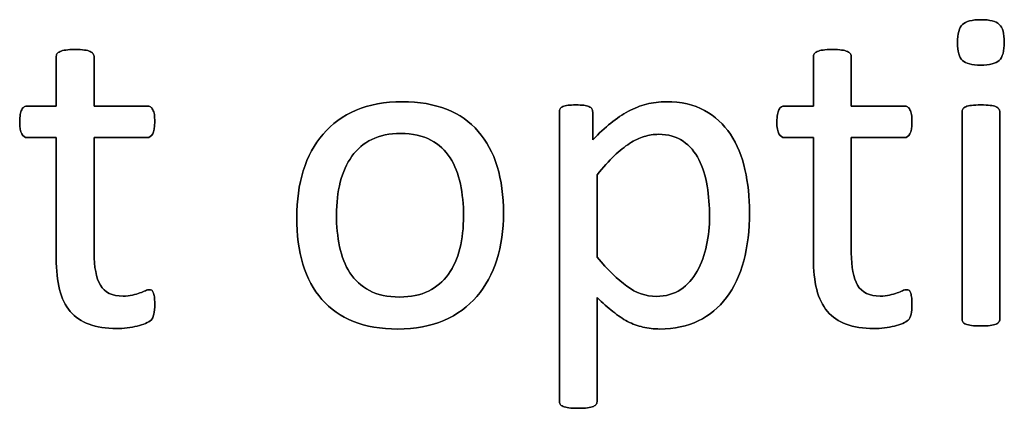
# Model space of a CAD drawing. Header units: inches. Extents: x 0 to 29700, y -16 to 21000.
# Tile 74 of 213: x 2755 to 3084, y 18203 to 18333. Entities that reach past the tile are written whole.
import ezdxf

# ---------------------------------------------------------------- set-up
doc = ezdxf.new("R2010")
doc.units = ezdxf.units.IN
doc.layers.add('254', color=7, linetype='Continuous', true_color=0xffffff)

msp = doc.modelspace()

# ---------------------------------------------------------------- linework, layer by layer
at = {"layer": '254', "color": 2, "linetype": 'Continuous', "lineweight": 25}
for points, knots in [([(3082.651, 18319.828), (3083.784, 18320.917), (3084.361, 18322.937), (3084.361, 18328.823), (3083.813, 18330.813), (3081.592, 18332.92), (3079.543, 18333.439), (3073.541, 18333.439), (3071.464, 18332.92), (3070.339, 18331.823), (3069.214, 18330.756), (3068.666, 18328.736), (3068.666, 18322.822), (3069.214, 18320.831), (3071.406, 18318.753), (3073.455, 18318.205), (3079.456, 18318.205), (3081.533, 18318.753), (3082.651, 18319.828)], [0, 0, 0, 0, 0.128303, 0.128303, 0.2541147, 0.2541147, 0.3766179, 0.3766179, 0.5014998, 0.5014998, 0.5014998, 0.626434, 0.626434, 0.7501552, 0.7501552, 0.8738764, 0.8738764, 1, 1, 1, 1]), ([(3070.339, 18331.823), (3069.214, 18330.756), (3068.666, 18328.736), (3068.666, 18322.822), (3069.214, 18320.831), (3071.406, 18318.753), (3073.455, 18318.205), (3079.456, 18318.205), (3081.533, 18318.753), (3082.659, 18319.821)], [0, 0, 0, 0, 0.2506201, 0.2506201, 0.498807, 0.498807, 0.7469939, 0.7469939, 1, 1, 1, 1]), ([(3082.659, 18319.821), (3083.784, 18320.917), (3084.361, 18322.937), (3084.361, 18328.823), (3083.813, 18330.813), (3081.592, 18332.92), (3079.543, 18333.439), (3073.541, 18333.439), (3071.464, 18332.92), (3070.339, 18331.823)], [0, 0, 0, 0, 0.2558386, 0.2558386, 0.5067095, 0.5067095, 0.7509832, 0.7509832, 1, 1, 1, 1]), ([(2799.537, 18234.824), (2799.739, 18235.689), (2799.854, 18236.872), (2799.854, 18239.296), (2799.797, 18240.046), (2799.71, 18240.681), (2799.595, 18241.287), (2799.479, 18241.777), (2799.364, 18242.123), (2799.22, 18242.498), (2799.046, 18242.729), (2798.816, 18242.873), (2798.585, 18242.989), (2798.325, 18243.047), (2797.662, 18243.047), (2797.2, 18242.931), (2796.709, 18242.7), (2796.19, 18242.47), (2795.555, 18242.239), (2794.863, 18241.979), (2794.142, 18241.719), (2793.305, 18241.489), (2791.458, 18241.027), (2790.42, 18240.912), (2785.601, 18240.912), (2783.063, 18242.123), (2780.223, 18246.992), (2779.543, 18250.606), (2779.543, 18268.234), (2779.543, 18281.102), (2779.543, 18293.97), (2785.467, 18293.97), (2791.391, 18293.97), (2798.094, 18293.97), (2798.7, 18294.403), (2799.623, 18296.018), (2799.854, 18297.374), (2799.854, 18300.202), (2799.797, 18301.01), (2799.71, 18301.673), (2799.595, 18302.337), (2799.421, 18302.885), (2799.191, 18303.318), (2798.96, 18303.779), (2798.7, 18304.068), (2798.383, 18304.241), (2798.094, 18304.443), (2797.719, 18304.53), (2791.391, 18304.53), (2785.467, 18304.53), (2779.543, 18304.53), (2779.543, 18310.011), (2779.543, 18315.493), (2779.543, 18321.35), (2779.427, 18321.667), (2779.023, 18322.302), (2778.706, 18322.562), (2777.783, 18323.024), (2777.119, 18323.197), (2776.311, 18323.283), (2775.503, 18323.399), (2774.436, 18323.456), (2771.926, 18323.456), (2770.887, 18323.399), (2770.079, 18323.283), (2769.271, 18323.197), (2768.608, 18323.024), (2767.627, 18322.562), (2767.31, 18322.302), (2767.108, 18321.985), (2766.934, 18321.667), (2766.848, 18321.35), (2766.848, 18315.493), (2766.848, 18310.011), (2766.848, 18304.53), (2763.645, 18304.53), (2760.443, 18304.53), (2756.807, 18304.53), (2756.461, 18304.443), (2756.115, 18304.241), (2755.769, 18304.068), (2755.509, 18303.779), (2755.307, 18303.318), (2755.105, 18302.885), (2754.932, 18302.337), (2754.817, 18301.673), (2754.672, 18301.01), (2754.615, 18300.202), (2754.615, 18297.374), (2754.846, 18296.018), (2755.769, 18294.403), (2756.375, 18293.97), (2760.385, 18293.97), (2763.617, 18293.97), (2766.848, 18293.97), (2766.848, 18280.487), (2766.848, 18267.003), (2766.848, 18249.509), (2767.223, 18246.047), (2767.973, 18243.104), (2768.694, 18240.133), (2769.906, 18237.709), (2773.181, 18233.86), (2775.273, 18232.429), (2780.408, 18230.525), (2783.495, 18230.063), (2788.256, 18230.063), (2789.439, 18230.121), (2790.622, 18230.294), (2791.805, 18230.438), (2792.93, 18230.64), (2795.007, 18231.102), (2795.959, 18231.391), (2796.767, 18231.737), (2797.604, 18232.112), (2798.21, 18232.487), (2798.614, 18232.891), (2799.046, 18233.295), (2799.335, 18233.958), (2799.537, 18234.824)], [0, 0, 0, 0, 0.0169336, 0.0169336, 0.0273543, 0.0273543, 0.0273543, 0.0342551, 0.0342551, 0.0342551, 0.0386532, 0.0386532, 0.0386532, 0.0421312, 0.0421312, 0.0486524, 0.0486524, 0.0486524, 0.0578371, 0.0578371, 0.0578371, 0.0698121, 0.0698121, 0.0817871, 0.0817871, 0.1185882, 0.1185882, 0.1557168, 0.1557168, 0.2560764, 0.2560764, 0.2560764, 0.3153147, 0.3153147, 0.3231042, 0.3231042, 0.3308936, 0.3308936, 0.3350317, 0.3350317, 0.3350317, 0.3406368, 0.3406368, 0.3406368, 0.3446716, 0.3446716, 0.3446716, 0.3483066, 0.3483066, 0.4016209, 0.4016209, 0.4016209, 0.454298, 0.454298, 0.4579023, 0.4579023, 0.4615065, 0.4615065, 0.4651107, 0.4651107, 0.4651107, 0.4751388, 0.4751388, 0.484939, 0.484939, 0.484939, 0.4914006, 0.4914006, 0.4978622, 0.4978622, 0.4978622, 0.5012317, 0.5012317, 0.550479, 0.550479, 0.550479, 0.5810003, 0.5810003, 0.5851248, 0.5851248, 0.5851248, 0.5891096, 0.5891096, 0.5891096, 0.5945805, 0.5945805, 0.5945805, 0.6024171, 0.6024171, 0.6171684, 0.6171684, 0.6319196, 0.6319196, 0.69311, 0.69311, 0.69311, 0.82944, 0.82944, 0.8699889, 0.8699889, 0.8699889, 0.8978939, 0.8978939, 0.9255581, 0.9255581, 0.9532222, 0.9532222, 0.9623692, 0.9623692, 0.9623692, 0.9738223, 0.9738223, 0.9852753, 0.9852753, 0.9852753, 0.9926659, 0.9926659, 0.9926659, 1, 1, 1, 1]), ([(2767.108, 18321.985), (2766.934, 18321.667), (2766.848, 18321.35), (2766.848, 18315.493), (2766.848, 18310.011), (2766.848, 18304.53)], [0, 0, 0, 0, 0.0640394, 0.0640394, 1, 1, 1, 1]), ([(2770.079, 18323.283), (2769.271, 18323.197), (2768.608, 18323.024), (2767.627, 18322.562), (2767.31, 18322.302), (2767.108, 18321.985)], [0, 0, 0, 0, 0.5, 0.5, 1, 1, 1, 1]), ([(2776.311, 18323.283), (2775.503, 18323.399), (2774.436, 18323.456), (2771.926, 18323.456), (2770.887, 18323.399), (2770.079, 18323.283)], [0, 0, 0, 0, 0.5057471, 0.5057471, 1, 1, 1, 1]), ([(2779.543, 18304.53), (2779.543, 18310.011), (2779.543, 18315.493), (2779.543, 18321.35), (2779.427, 18321.667), (2779.023, 18322.302), (2778.706, 18322.562), (2777.783, 18323.024), (2777.119, 18323.197), (2776.311, 18323.283)], [0, 0, 0, 0, 0.8296943, 0.8296943, 0.8864629, 0.8864629, 0.9432314, 0.9432314, 1, 1, 1, 1]), ([(3053.114, 18234.824), (3053.316, 18235.689), (3053.432, 18236.872), (3053.432, 18239.296), (3053.374, 18240.046), (3053.288, 18240.681), (3053.172, 18241.287), (3053.057, 18241.777), (3052.941, 18242.123), (3052.797, 18242.498), (3052.624, 18242.729), (3052.393, 18242.873), (3052.162, 18242.989), (3051.903, 18243.047), (3051.239, 18243.047), (3050.777, 18242.931), (3050.287, 18242.7), (3049.768, 18242.47), (3049.133, 18242.239), (3048.441, 18241.979), (3047.719, 18241.719), (3046.883, 18241.489), (3045.036, 18241.027), (3043.997, 18240.912), (3039.179, 18240.912), (3036.64, 18242.123), (3033.8, 18246.992), (3033.12, 18250.606), (3033.12, 18268.234), (3033.12, 18281.102), (3033.12, 18293.97), (3039.044, 18293.97), (3044.969, 18293.97), (3051.672, 18293.97), (3052.278, 18294.403), (3053.201, 18296.018), (3053.432, 18297.374), (3053.432, 18300.202), (3053.374, 18301.01), (3053.288, 18301.673), (3053.172, 18302.337), (3052.999, 18302.885), (3052.768, 18303.318), (3052.537, 18303.779), (3052.278, 18304.068), (3051.96, 18304.241), (3051.672, 18304.443), (3051.297, 18304.53), (3044.969, 18304.53), (3039.044, 18304.53), (3033.12, 18304.53), (3033.12, 18310.011), (3033.12, 18315.493), (3033.12, 18321.35), (3033.005, 18321.667), (3032.601, 18322.302), (3032.284, 18322.562), (3031.36, 18323.024), (3030.697, 18323.197), (3029.889, 18323.283), (3029.081, 18323.399), (3028.014, 18323.456), (3025.503, 18323.456), (3024.465, 18323.399), (3023.657, 18323.283), (3022.849, 18323.197), (3022.185, 18323.024), (3021.204, 18322.562), (3020.887, 18322.302), (3020.685, 18321.985), (3020.512, 18321.667), (3020.426, 18321.35), (3020.426, 18315.493), (3020.426, 18310.011), (3020.426, 18304.53), (3017.223, 18304.53), (3014.02, 18304.53), (3010.385, 18304.53), (3010.039, 18304.443), (3009.693, 18304.241), (3009.346, 18304.068), (3009.087, 18303.779), (3008.885, 18303.318), (3008.683, 18302.885), (3008.51, 18302.337), (3008.394, 18301.673), (3008.25, 18301.01), (3008.192, 18300.202), (3008.192, 18297.374), (3008.423, 18296.018), (3009.346, 18294.403), (3009.952, 18293.97), (3013.963, 18293.97), (3017.194, 18293.97), (3020.426, 18293.97), (3020.426, 18280.487), (3020.426, 18267.003), (3020.426, 18249.509), (3020.801, 18246.047), (3021.551, 18243.104), (3022.272, 18240.133), (3023.484, 18237.709), (3026.759, 18233.86), (3028.85, 18232.429), (3033.986, 18230.525), (3037.073, 18230.063), (3041.833, 18230.063), (3043.016, 18230.121), (3044.199, 18230.294), (3045.382, 18230.438), (3046.507, 18230.64), (3048.585, 18231.102), (3049.537, 18231.391), (3050.345, 18231.737), (3051.181, 18232.112), (3051.787, 18232.487), (3052.191, 18232.891), (3052.624, 18233.295), (3052.913, 18233.958), (3053.114, 18234.824)], [0, 0, 0, 0, 0.0169336, 0.0169336, 0.0273543, 0.0273543, 0.0273543, 0.0342551, 0.0342551, 0.0342551, 0.0386532, 0.0386532, 0.0386532, 0.0421312, 0.0421312, 0.0486524, 0.0486524, 0.0486524, 0.0578371, 0.0578371, 0.0578371, 0.0698121, 0.0698121, 0.0817871, 0.0817871, 0.1185882, 0.1185882, 0.1557168, 0.1557168, 0.2560764, 0.2560764, 0.2560764, 0.3153147, 0.3153147, 0.3231042, 0.3231042, 0.3308936, 0.3308936, 0.3350317, 0.3350317, 0.3350317, 0.3406368, 0.3406368, 0.3406368, 0.3446716, 0.3446716, 0.3446716, 0.3483066, 0.3483066, 0.4016209, 0.4016209, 0.4016209, 0.454298, 0.454298, 0.4579023, 0.4579023, 0.4615065, 0.4615065, 0.4651107, 0.4651107, 0.4651107, 0.4751388, 0.4751388, 0.484939, 0.484939, 0.484939, 0.4914006, 0.4914006, 0.4978622, 0.4978622, 0.4978622, 0.5012317, 0.5012317, 0.550479, 0.550479, 0.550479, 0.5810003, 0.5810003, 0.5851248, 0.5851248, 0.5851248, 0.5891096, 0.5891096, 0.5891096, 0.5945805, 0.5945805, 0.5945805, 0.6024171, 0.6024171, 0.6171684, 0.6171684, 0.6319196, 0.6319196, 0.69311, 0.69311, 0.69311, 0.82944, 0.82944, 0.8699889, 0.8699889, 0.8699889, 0.8978939, 0.8978939, 0.9255581, 0.9255581, 0.9532222, 0.9532222, 0.9623692, 0.9623692, 0.9623692, 0.9738223, 0.9738223, 0.9852753, 0.9852753, 0.9852753, 0.9926659, 0.9926659, 0.9926659, 1, 1, 1, 1]), ([(3020.685, 18321.985), (3020.512, 18321.667), (3020.426, 18321.35), (3020.426, 18315.493), (3020.426, 18310.011), (3020.426, 18304.53)], [0, 0, 0, 0, 0.0640394, 0.0640394, 1, 1, 1, 1]), ([(3023.657, 18323.283), (3022.849, 18323.197), (3022.185, 18323.024), (3021.204, 18322.562), (3020.887, 18322.302), (3020.685, 18321.985)], [0, 0, 0, 0, 0.5, 0.5, 1, 1, 1, 1]), ([(3029.889, 18323.283), (3029.081, 18323.399), (3028.014, 18323.456), (3025.503, 18323.456), (3024.465, 18323.399), (3023.657, 18323.283)], [0, 0, 0, 0, 0.5057471, 0.5057471, 1, 1, 1, 1]), ([(3033.12, 18304.53), (3033.12, 18310.011), (3033.12, 18315.493), (3033.12, 18321.35), (3033.005, 18321.667), (3032.601, 18322.302), (3032.284, 18322.562), (3031.36, 18323.024), (3030.697, 18323.197), (3029.889, 18323.283)], [0, 0, 0, 0, 0.8296943, 0.8296943, 0.8864629, 0.8864629, 0.9432314, 0.9432314, 1, 1, 1, 1]), ([(2766.848, 18304.53), (2763.645, 18304.53), (2760.443, 18304.53), (2756.807, 18304.53), (2756.461, 18304.443), (2756.115, 18304.241)], [0, 0, 0, 0, 0.8809524, 0.8809524, 1, 1, 1, 1]), ([(2798.383, 18304.241), (2798.094, 18304.443), (2797.719, 18304.53), (2791.391, 18304.53), (2785.467, 18304.53), (2779.543, 18304.53)], [0, 0, 0, 0, 0.0638298, 0.0638298, 1, 1, 1, 1]), ([(2914.407, 18253.092), (2915.896, 18257.848), (2916.646, 18263.041), (2916.646, 18274.466), (2915.925, 18279.659), (2913.152, 18288.9), (2910.991, 18292.816), (2905.381, 18299.293), (2901.845, 18301.76), (2893.353, 18305.111), (2888.4, 18305.972), (2876.831, 18305.972), (2871.666, 18305.049), (2862.838, 18301.24), (2859.173, 18298.586), (2853.256, 18291.693), (2851.066, 18287.622), (2848.131, 18278.128), (2847.402, 18272.937), (2847.402, 18261.425), (2848.094, 18256.203), (2850.864, 18246.97), (2852.97, 18243.047), (2858.613, 18236.598), (2862.145, 18234.131), (2870.585, 18230.721), (2875.561, 18229.89), (2887.102, 18229.89), (2892.237, 18230.871), (2901.134, 18234.684), (2904.817, 18237.392), (2910.702, 18244.258), (2912.924, 18248.355), (2914.407, 18253.092)], [0, 0, 0, 0, 0.0581053, 0.0581053, 0.1179985, 0.1179985, 0.1779958, 0.1779958, 0.2382588, 0.2382588, 0.2986629, 0.2986629, 0.3612134, 0.3612134, 0.4237638, 0.4237638, 0.4857565, 0.4857565, 0.5474063, 0.5474063, 0.611258, 0.611258, 0.6751096, 0.6751096, 0.7386795, 0.7386795, 0.8024746, 0.8024746, 0.8682127, 0.8682127, 0.9341063, 0.9341063, 1, 1, 1, 1]), ([(2914.424, 18253.087), (2915.896, 18257.848), (2916.646, 18263.041), (2916.646, 18274.466), (2915.925, 18279.659), (2913.152, 18288.9), (2910.991, 18292.816), (2905.381, 18299.293), (2901.845, 18301.76), (2893.353, 18305.111), (2888.4, 18305.972), (2876.831, 18305.972), (2871.666, 18305.049), (2862.838, 18301.24), (2859.173, 18298.586), (2853.256, 18291.693), (2851.066, 18287.622), (2849.595, 18282.862)], [0, 0, 0, 0, 0.1196183, 0.1196183, 0.2429171, 0.2429171, 0.36643, 0.36643, 0.4904903, 0.4904903, 0.6148409, 0.6148409, 0.74361, 0.74361, 0.8723791, 0.8723791, 1, 1, 1, 1]), ([(2997.088, 18252.682), (2998.383, 18257.501), (2999.046, 18262.925), (2999.046, 18274.004), (2998.527, 18278.765), (2996.5, 18287.743), (2994.863, 18291.662), (2990.384, 18298.437), (2987.506, 18301.096), (2980.43, 18305.008), (2976.138, 18305.972), (2968.81, 18305.972), (2966.617, 18305.713), (2964.54, 18305.164), (2962.462, 18304.645), (2960.443, 18303.837), (2958.452, 18302.798), (2956.49, 18301.731), (2954.528, 18300.433), (2950.636, 18297.227), (2948.614, 18295.355), (2946.507, 18293.22), (2946.507, 18296.316), (2946.507, 18299.413), (2946.507, 18302.972), (2946.421, 18303.347), (2946.219, 18303.635), (2946.046, 18303.924), (2945.728, 18304.155), (2944.805, 18304.558), (2944.228, 18304.703), (2942.843, 18304.876), (2941.949, 18304.905), (2939.843, 18304.905), (2938.977, 18304.876), (2937.535, 18304.703), (2936.958, 18304.558), (2936.034, 18304.155), (2935.717, 18303.924), (2935.428, 18303.347), (2935.342, 18302.972), (2935.342, 18270.283), (2935.342, 18238.055), (2935.342, 18205.395), (2935.428, 18205.049), (2935.601, 18204.732), (2935.803, 18204.443), (2936.121, 18204.183), (2937.102, 18203.779), (2937.765, 18203.606), (2938.573, 18203.52), (2939.381, 18203.404), (2940.42, 18203.347), (2942.93, 18203.347), (2943.997, 18203.404), (2944.805, 18203.52), (2945.613, 18203.606), (2946.277, 18203.779), (2947.2, 18204.183), (2947.517, 18204.443), (2947.719, 18204.732), (2947.921, 18205.049), (2948.037, 18205.395), (2948.037, 18217.369), (2948.037, 18228.909), (2948.037, 18240.45), (2949.883, 18238.632), (2951.614, 18237.074), (2954.903, 18234.42), (2956.577, 18233.295), (2959.888, 18231.552), (2961.597, 18230.929), (2963.357, 18230.525), (2965.088, 18230.092), (2966.992, 18229.89), (2973.859, 18229.89), (2978.129, 18230.813), (2985.63, 18234.449), (2988.775, 18237.045), (2993.867, 18243.757), (2995.786, 18247.836), (2997.088, 18252.682)], [0, 0, 0, 0, 0.0539213, 0.0539213, 0.0985989, 0.0985989, 0.1436132, 0.1436132, 0.1881866, 0.1881866, 0.2324828, 0.2324828, 0.2528488, 0.2528488, 0.2528488, 0.2747557, 0.2747557, 0.2747557, 0.298571, 0.298571, 0.3220058, 0.3220058, 0.3220058, 0.3526958, 0.3526958, 0.3572707, 0.3572707, 0.3572707, 0.3612866, 0.3612866, 0.3653025, 0.3653025, 0.3693184, 0.3693184, 0.3732257, 0.3732257, 0.3771331, 0.3771331, 0.3810405, 0.3810405, 0.3849478, 0.3849478, 0.6577304, 0.6577304, 0.6613935, 0.6613935, 0.6613935, 0.6652587, 0.6652587, 0.6691239, 0.6691239, 0.6691239, 0.6784706, 0.6784706, 0.6880346, 0.6880346, 0.6880346, 0.6940597, 0.6940597, 0.7000848, 0.7000848, 0.7000848, 0.7035935, 0.7035935, 0.797161, 0.797161, 0.797161, 0.818167, 0.818167, 0.839173, 0.839173, 0.8604682, 0.8604682, 0.8604682, 0.87776, 0.87776, 0.9184324, 0.9184324, 0.9591047, 0.9591047, 1, 1, 1, 1]), ([(2946.219, 18303.635), (2946.046, 18303.924), (2945.728, 18304.155), (2944.805, 18304.558), (2944.228, 18304.703), (2942.843, 18304.876), (2941.949, 18304.905), (2939.843, 18304.905), (2938.977, 18304.876), (2937.535, 18304.703), (2936.958, 18304.558), (2936.034, 18304.155), (2935.717, 18303.924), (2935.428, 18303.347), (2935.342, 18302.972), (2935.342, 18270.283), (2935.342, 18238.055), (2935.342, 18205.395), (2935.428, 18205.049), (2935.601, 18204.732)], [0, 0, 0, 0, 0.0132049, 0.0132049, 0.0264097, 0.0264097, 0.0396146, 0.0396146, 0.0524625, 0.0524625, 0.0653105, 0.0653105, 0.0781585, 0.0781585, 0.0910064, 0.0910064, 0.987955, 0.987955, 1, 1, 1, 1]), ([(2997.084, 18252.683), (2998.383, 18257.501), (2999.046, 18262.925), (2999.046, 18274.004), (2998.527, 18278.765), (2996.5, 18287.743), (2994.863, 18291.662), (2990.384, 18298.437), (2987.506, 18301.096), (2980.43, 18305.008), (2976.138, 18305.972), (2968.81, 18305.972), (2966.617, 18305.713), (2964.54, 18305.164)], [0, 0, 0, 0, 0.213255, 0.213255, 0.3899519, 0.3899519, 0.5679805, 0.5679805, 0.7442654, 0.7442654, 0.9194537, 0.9194537, 1, 1, 1, 1]), ([(3020.426, 18304.53), (3017.223, 18304.53), (3014.02, 18304.53), (3010.385, 18304.53), (3010.039, 18304.443), (3009.693, 18304.241)], [0, 0, 0, 0, 0.8809524, 0.8809524, 1, 1, 1, 1]), ([(3051.96, 18304.241), (3051.672, 18304.443), (3051.297, 18304.53), (3044.969, 18304.53), (3039.044, 18304.53), (3033.12, 18304.53)], [0, 0, 0, 0, 0.0638298, 0.0638298, 1, 1, 1, 1]), ([(3082.579, 18232.251), (3082.774, 18232.516), (3082.889, 18232.862), (3082.889, 18256.366), (3082.889, 18279.438), (3082.889, 18302.885), (3082.774, 18303.202), (3082.37, 18303.837), (3082.053, 18304.097), (3081.129, 18304.501), (3080.466, 18304.645), (3079.658, 18304.76), (3078.85, 18304.847), (3077.783, 18304.905), (3075.273, 18304.905), (3074.234, 18304.847), (3073.426, 18304.76), (3072.618, 18304.645), (3071.955, 18304.501), (3070.974, 18304.097), (3070.656, 18303.837), (3070.454, 18303.52), (3070.281, 18303.202), (3070.195, 18302.885), (3070.195, 18279.438), (3070.195, 18256.366), (3070.195, 18232.862), (3070.281, 18232.516), (3070.454, 18232.256), (3070.656, 18231.968), (3070.974, 18231.708), (3071.955, 18231.304), (3072.618, 18231.16), (3073.426, 18231.044), (3074.234, 18230.958), (3075.273, 18230.9), (3077.783, 18230.9), (3078.85, 18230.958), (3079.658, 18231.044), (3080.466, 18231.16), (3081.129, 18231.304), (3082.053, 18231.708), (3082.37, 18231.968), (3082.579, 18232.251)], [0, 0, 0, 0, 0.0079449, 0.0079449, 0.4314948, 0.4314948, 0.4383804, 0.4383804, 0.4452659, 0.4452659, 0.4521515, 0.4521515, 0.4521515, 0.4712256, 0.4712256, 0.4898663, 0.4898663, 0.4898663, 0.5020993, 0.5020993, 0.5143323, 0.5143323, 0.5143323, 0.5207714, 0.5207714, 0.9168542, 0.9168542, 0.9242838, 0.9242838, 0.9242838, 0.9318608, 0.9318608, 0.9394378, 0.9394378, 0.9394378, 0.9577211, 0.9577211, 0.9764296, 0.9764296, 0.9764296, 0.9882148, 0.9882148, 1, 1, 1, 1]), ([(3073.426, 18304.76), (3072.618, 18304.645), (3071.955, 18304.501), (3070.974, 18304.097), (3070.656, 18303.837), (3070.454, 18303.52)], [0, 0, 0, 0, 0.5, 0.5, 1, 1, 1, 1]), ([(3079.658, 18304.76), (3078.85, 18304.847), (3077.783, 18304.905), (3075.273, 18304.905), (3074.234, 18304.847), (3073.426, 18304.76)], [0, 0, 0, 0, 0.5057471, 0.5057471, 1, 1, 1, 1]), ([(3082.572, 18232.256), (3082.774, 18232.516), (3082.889, 18232.862), (3082.889, 18256.366), (3082.889, 18279.438), (3082.889, 18302.885), (3082.774, 18303.202), (3082.37, 18303.837), (3082.053, 18304.097), (3081.129, 18304.501), (3080.466, 18304.645), (3079.658, 18304.76)], [0, 0, 0, 0, 0.0175713, 0.0175713, 0.9543147, 0.9543147, 0.9695431, 0.9695431, 0.9847716, 0.9847716, 1, 1, 1, 1]), ([(2754.817, 18301.673), (2754.672, 18301.01), (2754.615, 18300.202), (2754.615, 18297.374), (2754.846, 18296.018), (2755.769, 18294.403), (2756.375, 18293.97), (2760.385, 18293.97), (2763.617, 18293.97), (2766.848, 18293.97)], [0, 0, 0, 0, 0.0795356, 0.0795356, 0.2292497, 0.2292497, 0.3789638, 0.3789638, 1, 1, 1, 1]), ([(2779.543, 18293.97), (2785.467, 18293.97), (2791.391, 18293.97), (2798.094, 18293.97), (2798.7, 18294.403), (2799.623, 18296.018), (2799.854, 18297.374), (2799.854, 18300.202), (2799.797, 18301.01), (2799.71, 18301.673)], [0, 0, 0, 0, 0.7502759, 0.7502759, 0.8489324, 0.8489324, 0.9475888, 0.9475888, 1, 1, 1, 1]), ([(2946.507, 18293.22), (2946.507, 18296.316), (2946.507, 18299.413), (2946.507, 18302.972), (2946.421, 18303.347), (2946.219, 18303.635)], [0, 0, 0, 0, 0.8702703, 0.8702703, 1, 1, 1, 1]), ([(2958.452, 18302.798), (2956.49, 18301.731), (2954.528, 18300.433), (2950.636, 18297.227), (2948.614, 18295.355), (2946.507, 18293.22)], [0, 0, 0, 0, 0.5040267, 0.5040267, 1, 1, 1, 1]), ([(3008.394, 18301.673), (3008.25, 18301.01), (3008.192, 18300.202), (3008.192, 18297.374), (3008.423, 18296.018), (3009.346, 18294.403), (3009.952, 18293.97), (3013.963, 18293.97), (3017.194, 18293.97), (3020.426, 18293.97)], [0, 0, 0, 0, 0.0795356, 0.0795356, 0.2292497, 0.2292497, 0.3789638, 0.3789638, 1, 1, 1, 1]), ([(3033.12, 18293.97), (3039.044, 18293.97), (3044.969, 18293.97), (3051.672, 18293.97), (3052.278, 18294.403), (3053.201, 18296.018), (3053.432, 18297.374), (3053.432, 18300.202), (3053.374, 18301.01), (3053.288, 18301.673)], [0, 0, 0, 0, 0.7502759, 0.7502759, 0.8489324, 0.8489324, 0.9475888, 0.9475888, 1, 1, 1, 1]), ([(3070.454, 18303.52), (3070.281, 18303.202), (3070.195, 18302.885), (3070.195, 18279.438), (3070.195, 18256.366), (3070.195, 18232.862), (3070.281, 18232.516), (3070.454, 18232.256)], [0, 0, 0, 0, 0.0157068, 0.0157068, 0.9818768, 0.9818768, 1, 1, 1, 1]), ([(2902.217, 18278.447), (2902.913, 18275.101), (2903.259, 18271.581), (2903.259, 18263.82), (2902.855, 18260.156), (2902.018, 18256.838), (2901.21, 18253.491), (2899.912, 18250.606), (2896.426, 18245.784), (2894.199, 18243.912), (2888.775, 18241.258), (2885.573, 18240.594), (2877.812, 18240.594), (2874.436, 18241.316), (2871.724, 18242.787), (2868.983, 18244.23), (2866.819, 18246.22), (2863.588, 18251.183), (2862.434, 18254.097), (2861.054, 18260.763), (2860.702, 18264.339), (2860.702, 18272.071), (2861.135, 18275.736), (2862.817, 18282.406), (2864.136, 18285.286), (2867.612, 18290.152), (2869.82, 18292.037), (2875.22, 18294.68), (2878.446, 18295.355), (2886.236, 18295.355), (2889.612, 18294.633), (2895.024, 18291.697), (2897.2, 18289.729), (2900.374, 18284.708), (2901.528, 18281.766), (2902.217, 18278.447)], [0, 0, 0, 0, 0.0676707, 0.0676707, 0.1400264, 0.1400264, 0.1400264, 0.2011218, 0.2011218, 0.2630503, 0.2630503, 0.3249788, 0.3249788, 0.3931969, 0.3931969, 0.3931969, 0.4510423, 0.4510423, 0.5088876, 0.5088876, 0.5662549, 0.5662549, 0.6253606, 0.6253606, 0.6850724, 0.6850724, 0.7452559, 0.7452559, 0.8049234, 0.8049234, 0.8701413, 0.8701413, 0.9350707, 0.9350707, 1, 1, 1, 1]), ([(2871.724, 18242.787), (2868.983, 18244.23), (2866.819, 18246.22), (2863.588, 18251.183), (2862.434, 18254.097), (2861.054, 18260.763), (2860.702, 18264.339), (2860.702, 18272.071), (2861.135, 18275.736), (2862.817, 18282.406), (2864.136, 18285.286), (2867.612, 18290.152), (2869.82, 18292.037), (2875.22, 18294.68), (2878.446, 18295.355), (2886.236, 18295.355), (2889.612, 18294.633), (2895.024, 18291.697), (2897.2, 18289.729), (2900.374, 18284.708), (2901.528, 18281.766), (2902.22, 18278.448)], [0, 0, 0, 0, 0.0953281, 0.0953281, 0.1906562, 0.1906562, 0.2851963, 0.2851963, 0.3826013, 0.3826013, 0.4810053, 0.4810053, 0.5801866, 0.5801866, 0.6785175, 0.6785175, 0.7859954, 0.7859954, 0.8929977, 0.8929977, 1, 1, 1, 1]), ([(2984.851, 18277.784), (2985.4, 18274.466), (2985.659, 18271.062), (2985.659, 18264.281), (2985.313, 18261.079), (2983.986, 18254.732), (2982.947, 18251.846), (2980.12, 18246.711), (2978.273, 18244.662), (2973.701, 18241.595), (2970.974, 18240.825), (2964.367, 18240.825), (2961.078, 18241.95), (2954.846, 18246.451), (2951.528, 18249.711), (2948.037, 18253.981), (2948.037, 18263.166), (2948.037, 18272.35), (2948.037, 18281.535), (2950.027, 18284.045), (2951.932, 18286.151), (2955.539, 18289.584), (2957.24, 18290.969), (2958.885, 18292.008), (2960.529, 18293.075), (2962.145, 18293.854), (2963.732, 18294.316), (2965.319, 18294.807), (2966.934, 18295.066), (2971.868, 18295.066), (2974.609, 18294.287), (2979.027, 18291.206), (2980.783, 18289.152), (2983.368, 18284.039), (2984.303, 18281.102), (2984.851, 18277.784)], [0, 0, 0, 0, 0.0683135, 0.0683135, 0.1305178, 0.1305178, 0.192722, 0.192722, 0.2549262, 0.2549262, 0.317497, 0.317497, 0.3851873, 0.3851873, 0.4528776, 0.4528776, 0.4528776, 0.6292528, 0.6292528, 0.6292528, 0.6836987, 0.6836987, 0.7390439, 0.7390439, 0.7390439, 0.7741419, 0.7741419, 0.7741419, 0.8062151, 0.8062151, 0.8703613, 0.8703613, 0.9354716, 0.9354716, 1, 1, 1, 1]), ([(2963.732, 18294.316), (2965.319, 18294.807), (2966.934, 18295.066), (2971.868, 18295.066), (2974.609, 18294.287), (2979.027, 18291.206), (2980.783, 18289.152), (2983.368, 18284.039), (2984.303, 18281.102), (2984.851, 18277.784)], [0, 0, 0, 0, 0.1420056, 0.1420056, 0.4260169, 0.4260169, 0.7142968, 0.7142968, 1, 1, 1, 1]), ([(2766.848, 18293.97), (2766.848, 18280.487), (2766.848, 18267.003), (2766.848, 18249.509), (2767.223, 18246.047), (2767.973, 18243.104)], [0, 0, 0, 0, 0.7707532, 0.7707532, 1, 1, 1, 1]), ([(2794.863, 18241.979), (2794.142, 18241.719), (2793.305, 18241.489), (2791.458, 18241.027), (2790.42, 18240.912), (2785.601, 18240.912), (2783.063, 18242.123), (2780.223, 18246.992), (2779.543, 18250.606), (2779.543, 18268.234), (2779.543, 18281.102), (2779.543, 18293.97)], [0, 0, 0, 0, 0.0604067, 0.0604067, 0.1208135, 0.1208135, 0.3064536, 0.3064536, 0.4937452, 0.4937452, 1, 1, 1, 1]), ([(2948.037, 18281.535), (2950.027, 18284.045), (2951.932, 18286.151), (2955.539, 18289.584), (2957.24, 18290.969), (2958.885, 18292.008)], [0, 0, 0, 0, 0.4959041, 0.4959041, 1, 1, 1, 1]), ([(3020.426, 18293.97), (3020.426, 18280.487), (3020.426, 18267.003), (3020.426, 18249.509), (3020.801, 18246.047), (3021.551, 18243.104)], [0, 0, 0, 0, 0.7707532, 0.7707532, 1, 1, 1, 1]), ([(3048.441, 18241.979), (3047.719, 18241.719), (3046.883, 18241.489), (3045.036, 18241.027), (3043.997, 18240.912), (3039.179, 18240.912), (3036.64, 18242.123), (3033.8, 18246.992), (3033.12, 18250.606), (3033.12, 18268.234), (3033.12, 18281.102), (3033.12, 18293.97)], [0, 0, 0, 0, 0.0604067, 0.0604067, 0.1208135, 0.1208135, 0.3064536, 0.3064536, 0.4937452, 0.4937452, 1, 1, 1, 1]), ([(2849.595, 18282.862), (2848.131, 18278.128), (2847.402, 18272.937), (2847.402, 18261.425), (2848.094, 18256.203), (2850.864, 18246.97), (2852.97, 18243.047), (2858.613, 18236.598), (2862.145, 18234.131), (2870.585, 18230.721), (2875.561, 18229.89), (2887.102, 18229.89), (2892.237, 18230.871), (2901.134, 18234.684), (2904.817, 18237.392), (2910.702, 18244.258), (2912.924, 18248.355), (2914.424, 18253.087)], [0, 0, 0, 0, 0.1198845, 0.1198845, 0.2440506, 0.2440506, 0.3682168, 0.3682168, 0.4918351, 0.4918351, 0.6158913, 0.6158913, 0.7437259, 0.7437259, 0.8718629, 0.8718629, 1, 1, 1, 1]), ([(2902.22, 18278.448), (2902.913, 18275.101), (2903.259, 18271.581), (2903.259, 18263.82), (2902.855, 18260.156), (2902.018, 18256.838)], [0, 0, 0, 0, 0.4832714, 0.4832714, 1, 1, 1, 1]), ([(2984.851, 18277.784), (2985.4, 18274.466), (2985.659, 18271.062), (2985.659, 18264.281), (2985.313, 18261.079), (2983.986, 18254.732), (2982.947, 18251.846), (2980.12, 18246.711), (2978.273, 18244.662), (2973.701, 18241.595), (2970.974, 18240.825), (2964.367, 18240.825), (2961.078, 18241.95), (2954.846, 18246.451), (2951.528, 18249.711), (2948.037, 18253.981)], [0, 0, 0, 0, 0.1508433, 0.1508433, 0.2881965, 0.2881965, 0.4255498, 0.4255498, 0.562903, 0.562903, 0.7010659, 0.7010659, 0.8505329, 0.8505329, 1, 1, 1, 1]), ([(2902.018, 18256.838), (2901.21, 18253.491), (2899.912, 18250.606), (2896.426, 18245.784), (2894.199, 18243.912), (2888.775, 18241.258), (2885.573, 18240.594), (2877.812, 18240.594), (2874.436, 18241.316), (2871.724, 18242.787)], [0, 0, 0, 0, 0.2413212, 0.2413212, 0.485933, 0.485933, 0.7305448, 0.7305448, 1, 1, 1, 1]), ([(2963.357, 18230.525), (2965.088, 18230.092), (2966.992, 18229.89), (2973.859, 18229.89), (2978.129, 18230.813), (2985.63, 18234.449), (2988.775, 18237.045), (2993.867, 18243.757), (2995.786, 18247.836), (2997.084, 18252.683)], [0, 0, 0, 0, 0.1239276, 0.1239276, 0.4154192, 0.4154192, 0.7069109, 0.7069109, 1, 1, 1, 1]), ([(2767.973, 18243.104), (2768.694, 18240.133), (2769.906, 18237.709), (2773.181, 18233.86), (2775.273, 18232.429), (2780.408, 18230.525), (2783.495, 18230.063), (2788.256, 18230.063), (2789.439, 18230.121), (2790.622, 18230.294)], [0, 0, 0, 0, 0.3020665, 0.3020665, 0.6015259, 0.6015259, 0.9009852, 0.9009852, 1, 1, 1, 1]), ([(2798.816, 18242.873), (2798.585, 18242.989), (2798.325, 18243.047), (2797.662, 18243.047), (2797.2, 18242.931), (2796.709, 18242.7)], [0, 0, 0, 0, 0.3478261, 0.3478261, 1, 1, 1, 1]), ([(3021.551, 18243.104), (3022.272, 18240.133), (3023.484, 18237.709), (3026.759, 18233.86), (3028.85, 18232.429), (3033.986, 18230.525), (3037.073, 18230.063), (3041.833, 18230.063), (3043.016, 18230.121), (3044.199, 18230.294)], [0, 0, 0, 0, 0.3020665, 0.3020665, 0.6015259, 0.6015259, 0.9009852, 0.9009852, 1, 1, 1, 1]), ([(3052.393, 18242.873), (3052.162, 18242.989), (3051.903, 18243.047), (3051.239, 18243.047), (3050.777, 18242.931), (3050.287, 18242.7)], [0, 0, 0, 0, 0.3478261, 0.3478261, 1, 1, 1, 1]), ([(2799.537, 18234.824), (2799.739, 18235.689), (2799.854, 18236.872), (2799.854, 18239.296), (2799.797, 18240.046), (2799.71, 18240.681)], [0, 0, 0, 0, 0.6190476, 0.6190476, 1, 1, 1, 1]), ([(2947.719, 18204.732), (2947.921, 18205.049), (2948.037, 18205.395), (2948.037, 18217.369), (2948.037, 18228.909), (2948.037, 18240.45)], [0, 0, 0, 0, 0.0361446, 0.0361446, 1, 1, 1, 1]), ([(2948.037, 18240.45), (2949.883, 18238.632), (2951.614, 18237.074), (2954.903, 18234.42), (2956.577, 18233.295), (2959.888, 18231.552), (2961.597, 18230.929), (2963.357, 18230.525)], [0, 0, 0, 0, 0.331811, 0.331811, 0.663622, 0.663622, 1, 1, 1, 1]), ([(3053.114, 18234.824), (3053.316, 18235.689), (3053.432, 18236.872), (3053.432, 18239.296), (3053.374, 18240.046), (3053.288, 18240.681)], [0, 0, 0, 0, 0.6190476, 0.6190476, 1, 1, 1, 1]), ([(2790.622, 18230.294), (2791.805, 18230.438), (2792.93, 18230.64), (2795.007, 18231.102), (2795.959, 18231.391), (2796.767, 18231.737)], [0, 0, 0, 0, 0.5, 0.5, 1, 1, 1, 1]), ([(3044.199, 18230.294), (3045.382, 18230.438), (3046.507, 18230.64), (3048.585, 18231.102), (3049.537, 18231.391), (3050.345, 18231.737)], [0, 0, 0, 0, 0.5, 0.5, 1, 1, 1, 1]), ([(3070.454, 18232.256), (3070.656, 18231.968), (3070.974, 18231.708), (3071.955, 18231.304), (3072.618, 18231.16), (3073.426, 18231.044)], [0, 0, 0, 0, 0.5, 0.5, 1, 1, 1, 1]), ([(3079.658, 18231.044), (3080.466, 18231.16), (3081.129, 18231.304), (3082.053, 18231.708), (3082.37, 18231.968), (3082.572, 18232.256)], [0, 0, 0, 0, 0.5, 0.5, 1, 1, 1, 1]), ([(3073.426, 18231.044), (3074.234, 18230.958), (3075.273, 18230.9), (3077.783, 18230.9), (3078.85, 18230.958), (3079.658, 18231.044)], [0, 0, 0, 0, 0.4942529, 0.4942529, 1, 1, 1, 1]), ([(2935.601, 18204.732), (2935.803, 18204.443), (2936.121, 18204.183), (2937.102, 18203.779), (2937.765, 18203.606), (2938.573, 18203.52)], [0, 0, 0, 0, 0.5, 0.5, 1, 1, 1, 1]), ([(2938.573, 18203.52), (2939.381, 18203.404), (2940.42, 18203.347), (2942.93, 18203.347), (2943.997, 18203.404), (2944.805, 18203.52)], [0, 0, 0, 0, 0.4942529, 0.4942529, 1, 1, 1, 1]), ([(2944.805, 18203.52), (2945.613, 18203.606), (2946.277, 18203.779), (2947.2, 18204.183), (2947.517, 18204.443), (2947.719, 18204.732)], [0, 0, 0, 0, 0.5, 0.5, 1, 1, 1, 1])]:
    msp.add_open_spline(points, degree=3, knots=knots, dxfattribs=at)
for points in [[(2756.115, 18304.241), (2755.769, 18304.068), (2755.509, 18303.779), (2755.307, 18303.318)], [(2799.191, 18303.318), (2798.96, 18303.779), (2798.7, 18304.068), (2798.383, 18304.241)], [(2964.54, 18305.164), (2962.462, 18304.645), (2960.443, 18303.837), (2958.452, 18302.798)], [(3009.693, 18304.241), (3009.346, 18304.068), (3009.087, 18303.779), (3008.885, 18303.318)], [(3052.768, 18303.318), (3052.537, 18303.779), (3052.278, 18304.068), (3051.96, 18304.241)], [(2755.307, 18303.318), (2755.105, 18302.885), (2754.932, 18302.337), (2754.817, 18301.673)], [(2799.71, 18301.673), (2799.595, 18302.337), (2799.421, 18302.885), (2799.191, 18303.318)], [(3008.885, 18303.318), (3008.683, 18302.885), (3008.51, 18302.337), (3008.394, 18301.673)], [(3053.288, 18301.673), (3053.172, 18302.337), (3052.999, 18302.885), (3052.768, 18303.318)], [(2958.885, 18292.008), (2960.529, 18293.075), (2962.145, 18293.854), (2963.732, 18294.316)], [(2948.037, 18253.981), (2948.037, 18263.166), (2948.037, 18272.35), (2948.037, 18281.535)], [(2796.709, 18242.7), (2796.19, 18242.47), (2795.555, 18242.239), (2794.863, 18241.979)], [(2799.364, 18242.123), (2799.22, 18242.498), (2799.046, 18242.729), (2798.816, 18242.873)], [(2799.71, 18240.681), (2799.595, 18241.287), (2799.479, 18241.777), (2799.364, 18242.123)], [(3050.287, 18242.7), (3049.768, 18242.47), (3049.133, 18242.239), (3048.441, 18241.979)], [(3052.941, 18242.123), (3052.797, 18242.498), (3052.624, 18242.729), (3052.393, 18242.873)], [(3053.288, 18240.681), (3053.172, 18241.287), (3053.057, 18241.777), (3052.941, 18242.123)], [(2796.767, 18231.737), (2797.604, 18232.112), (2798.21, 18232.487), (2798.614, 18232.891)], [(2798.614, 18232.891), (2799.046, 18233.295), (2799.335, 18233.958), (2799.537, 18234.824)], [(3050.345, 18231.737), (3051.181, 18232.112), (3051.787, 18232.487), (3052.191, 18232.891)], [(3052.191, 18232.891), (3052.624, 18233.295), (3052.913, 18233.958), (3053.114, 18234.824)]]:
    msp.add_open_spline(points, degree=3, dxfattribs=at)

doc.saveas('drawing.dxf')
